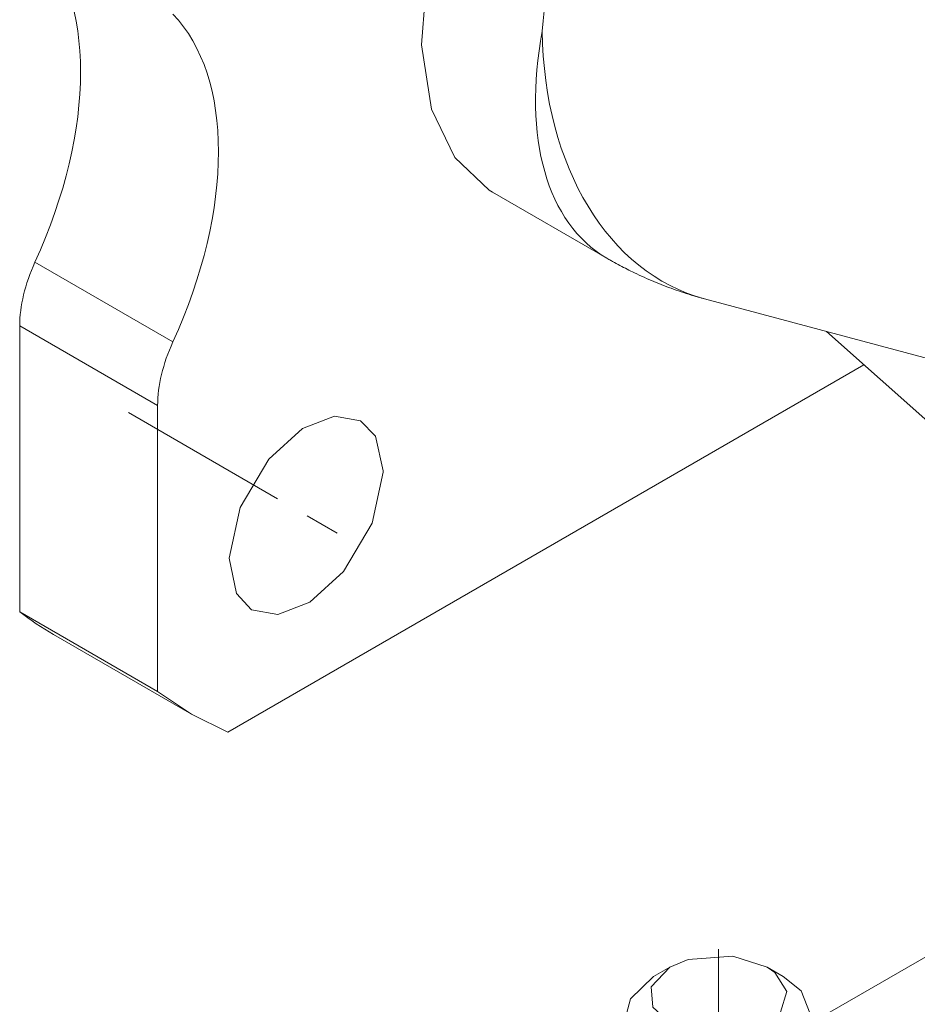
# Model space of a CAD drawing. Header units: millimetres. Extents: x 0 to 594, y 0 to 420.
# Tile 11 of 21: x 441 to 480, y 192 to 235. Entities that reach past the tile are written whole.
import ezdxf

# ---------------------------------------------------------------- set-up
doc = ezdxf.new("R2010")
doc.units = ezdxf.units.MM
doc.linetypes.add('K5LT_AXLED', pattern=[12, 7.5, -1.5, 1.5, -1.5])
doc.linetypes.add('K5LT_THIN', pattern=[0])
doc.layers.add('Системный слой (1)', color=7, linetype='Continuous', true_color=0x6c6c6c)

# ---------------------------------------------------------------- blocks, each defined once
blk = doc.blocks.new('U150')
at = {"layer": 'Системный слой (1)', "color": 7, "linetype": 'K5LT_THIN', "lineweight": 18, "true_color": 0xffffff}
for p, q in [((484.752, 196.626), (475.002, 190.997)), ((464.309, 184.824), (461.115, 182.98))]:
    blk.add_line(p, q, dxfattribs=at)
blk = doc.blocks.new('U152')
at = {"layer": 'Системный слой (1)', "color": 7, "linetype": 'K5LT_THIN', "lineweight": 18, "true_color": 0xffffff}
for p, q in [((454.269, 217.462), (452.881, 216.926)), ((455.414, 217.257), (454.269, 217.462)), ((456.057, 216.587), (455.414, 217.257)), ((452.881, 216.926), (451.409, 215.593)), ((456.398, 215.082), (456.057, 216.587)), ((451.409, 215.593), (450.163, 213.485)), ((455.915, 212.801), (456.397, 215.016)), ((456.397, 215.016), (456.398, 215.082)), ((450.163, 213.485), (449.681, 211.271)), ((454.669, 210.693), (455.915, 212.801)), ((449.681, 211.271), (449.999, 209.739)), ((453.197, 209.36), (454.669, 210.693)), ((449.999, 209.739), (450.664, 209.029)), ((451.809, 208.824), (453.197, 209.36)), ((450.664, 209.029), (451.809, 208.824))]:
    blk.add_line(p, q, dxfattribs=at)
blk = doc.blocks.new('U153')
at = {"layer": 'Системный слой (1)', "color": 7, "linetype": 'K5LT_THIN', "lineweight": 18, "true_color": 0xffffff}
for p, q in [((446.567, 205.464), (448.039, 204.483)), ((448.039, 204.483), (449.625, 203.698))]:
    blk.add_line(p, q, dxfattribs=at)
blk = doc.blocks.new('U173')
at = {"layer": 'Системный слой (1)', "color": 7, "linetype": 'K5LT_THIN', "lineweight": 18, "true_color": 0xffffff}
for p, q in [((472.015, 253.761), (469.534, 252.915)), ((474.248, 253.843), (472.015, 253.761)), ((476.164, 253.197), (474.248, 253.843)), ((469.534, 252.915), (466.885, 251.253)), ((466.885, 251.253), (464.186, 248.723)), ((464.186, 248.723), (461.636, 245.322)), ((461.636, 245.322), (459.584, 241.294)), ((459.584, 241.294), (458.38, 237.268)), ((458.38, 237.268), (458.35, 237.109)), ((458.35, 237.109), (458.065, 233.633)), ((458.065, 233.633), (458.501, 230.833)), ((458.501, 230.833), (459.517, 228.725)), ((459.517, 228.725), (461.008, 227.31)), ((461.008, 227.31), (461.164, 227.216))]:
    blk.add_line(p, q, dxfattribs=at)
blk = doc.blocks.new('U183')
at = {"layer": 'Системный слой (1)', "color": 7, "linetype": 'K5LT_THIN', "lineweight": 18, "true_color": 0xffffff}
for p, q in [((471.638, 193.93), (469.693, 193.796)), ((473.123, 193.462), (471.638, 193.93)), ((468.88, 193.462), (468.07, 192.605)), ((469.693, 193.796), (468.88, 193.462)), ((473.467, 193.224), (473.123, 193.462)), ((473.99, 192.391), (473.467, 193.224)), ((468.07, 192.605), (468.141, 191.715)), ((473.71, 191.492), (473.99, 192.391)), ((468.141, 191.715), (468.979, 190.958)), ((472.465, 190.725), (473.71, 191.492)), ((468.979, 190.958), (470.519, 190.528)), ((470.519, 190.528), (472.465, 190.725))]:
    blk.add_line(p, q, dxfattribs=at)
blk = doc.blocks.new('U184')
at = {"layer": 'Системный слой (1)', "color": 7, "linetype": 'K5LT_THIN', "lineweight": 18, "true_color": 0xffffff}
for p, q in [((468.173, 193.054), (467.169, 192.082)), ((474.608, 192.419), (473.83, 193.054)), ((475.002, 191.421), (474.608, 192.419)), ((467.169, 192.082), (467.002, 191.421)), ((467.002, 191.421), (467.395, 190.422)), ((474.974, 191.148), (475.002, 191.421)), ((474.32, 190.131), (474.974, 191.148)), ((467.395, 190.422), (468.545, 189.598)), ((472.678, 189.324), (474.32, 190.131)), ((468.545, 189.598), (470.405, 189.137)), ((470.405, 189.137), (472.678, 189.324))]:
    blk.add_line(p, q, dxfattribs=at)

msp = doc.modelspace()

# ---------------------------------------------------------------- linework, layer by layer
at = {"layer": 'Системный слой (1)', "color": 7, "linetype": 'K5LT_THIN', "lineweight": 18, "true_color": 0xffffff}
for p, q in [((461.164, 227.216), (466.1415, 224.3422)), ((441.2194, 224.1617), (447.2299, 220.6916)), ((470.3998, 222.5713), (480.392, 219.8939)), ((440.5565, 221.399), (446.5669, 217.9289)), ((440.5565, 221.399), (440.5565, 208.9339)), ((475.7143, 221.1473), (480.392, 216.9993)), ((449.6246, 203.6984), (477.3439, 219.7022)), ((446.5669, 217.9289), (446.5669, 205.4638)), ((440.5565, 208.9339), (446.5669, 205.4638)), ((442.0286, 207.9529), (448.039, 204.4828)), ((468.8803, 193.4619), (468.1732, 193.0537)), ((473.1229, 193.4619), (473.83, 193.0537))]:
    msp.add_line(p, q, dxfattribs=at)
at = {"layer": 'Системный слой (1)', "color": 30, "linetype": 'K5LT_AXLED', "lineweight": 18, "true_color": 0xff8000}
for p, q in [((445.2966, 217.6132), (454.7711, 212.1431)), ((471.0016, 194.2372), (471.0016, 163.946))]:
    msp.add_line(p, q, dxfattribs=at)
at = {"layer": 'Системный слой (1)', "color": 7, "linetype": 'K5LT_THIN', "lineweight": 18, "true_color": 0xffffff}
for centre, major_axis, ratio, start_param, end_param in [((473.9673, 237.1445), (-5.7689, -13.9274), 0.6468866, 3.2265519, 5.1773237), ((432.6016, 226.3259), (7.5, 12.9904), 0.5773503, 4.8754187, 6.1201556), ((438.612, 222.8558), (7.5, 12.9904), 0.5773503, 4.8754187, 6.1201556), ((473.6415, 237.3326), (-7.5, -12.9904), 0.5773503, 5.2622829, 6.2831853), ((474.2821, 237.0602), (-3.8823, -14.4889), 0.7071068, 5.0923645, 6.2831853), ((444.0921, 223.4402), (-2.5, -4.3301), 0.5773503, 4.8754187, 5.4977871), ((450.1025, 219.9701), (-2.5, -4.3301), 0.5773503, 4.8754187, 5.4977871), ((462.6536, 243.6765), (-20.625, -35.7235), 0.5773503, 6.2089923, 6.2831853)]:
    msp.add_ellipse(centre, major_axis=major_axis, ratio=ratio, start_param=start_param, end_param=end_param, dxfattribs=at)
msp.add_open_spline([(466.1415, 224.3422), (466.1718, 224.3248), (466.2021, 224.3074), (466.2855, 224.2598), (466.3388, 224.2299), (466.499, 224.1407), (466.6064, 224.0823), (466.9227, 223.9146), (467.1331, 223.8082), (467.6234, 223.5724), (467.9047, 223.446), (468.4735, 223.208), (468.761, 223.0964), (469.3417, 222.8887), (469.6348, 222.7925), (469.9938, 222.6853), (470.0574, 222.6667), (470.1717, 222.634), (470.2225, 222.6197), (470.3154, 222.5941), (470.3575, 222.5826), (470.3998, 222.5713)], degree=3, knots=[0, 0, 0, 0, 0.430462, 0.430462, 1.1837705, 1.1837705, 2.6903875, 2.6903875, 5.596006, 5.596006, 9.396006, 9.396006, 13.196006, 13.196006, 16.996006, 16.996006, 17.8124499, 17.8124499, 18.4615396, 18.4615396, 19, 19, 19, 19], dxfattribs=at)

# ---------------------------------------------------------------- block references
at = {"layer": 'Системный слой (1)'}
for name in ['U173', 'U152', 'U153', 'U150', 'U183', 'U184']:
    msp.add_blockref(name, (0, 0), dxfattribs=at)

doc.saveas('drawing.dxf')
